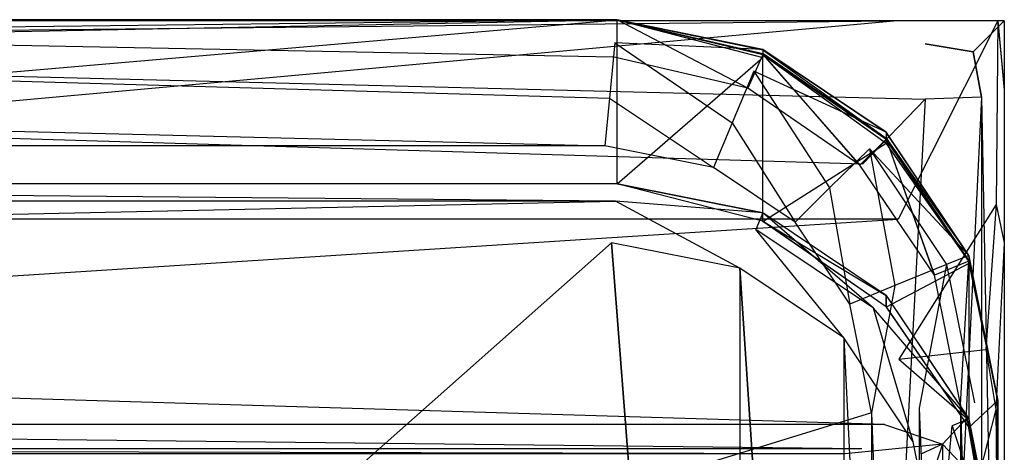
# Model space of a CAD drawing. Extents: x 0 to 0.376, y -0.701 to 0.
# Tile 62 of 62: x 0.293 to 0.373, y -0.035 to 0. Entities that reach past the tile are written whole.
import ezdxf

# ---------------------------------------------------------------- set-up
doc = ezdxf.new("R2010")
doc.units = 0
doc.layers.add('L0_WC_N_567710__1___REPLACEMTFO', color=7, linetype='CONTINUOUS')
doc.layers.add('L5_SP_LKASTEN_N_567710__0___REP', color=7, linetype='CONTINUOUS')

msp = doc.modelspace()

# ---------------------------------------------------------------- linework, layer by layer
at = {"layer": 'L0_WC_N_567710__1___REPLACEMTFO', "color": 8}
for points, invisible_edges in [([(0.18806, -0.000098, 0.390135), (0.364341, -0.000098, 0.352336), (0.18806, -0.000098, 0.351718), (0.18806, -0.000098, 0.390135)], 13), ([(0.364341, -0.000098, 0.352336), (0.18806, -0.000098, 0.390135), (0.366666, -0.000098, 0.390259), (0.364341, -0.000098, 0.352336)], 14), ([(0.364376, -0.000098, 0.349247), (0.18806, -0.016096, 0.346308), (0.18806, -0.000098, 0.348567), (0.364376, -0.000098, 0.349247)], 14), ([(0.364421, -0.016096, 0.346308), (0.18806, -0.016096, 0.346308), (0.364376, -0.000098, 0.349247), (0.364421, -0.016096, 0.346308)], 14), ([(0.18806, -0.000098, 0.351718), (0.364376, -0.000098, 0.349247), (0.18806, -0.000098, 0.348567), (0.18806, -0.000098, 0.351718)], 13), ([(0.364376, -0.000098, 0.349247), (0.18806, -0.000098, 0.351718), (0.364341, -0.000098, 0.352336), (0.364376, -0.000098, 0.349247)], 14), ([(0.18806, -0.000098, 0.39449), (0.366666, -0.000098, 0.390259), (0.18806, -0.000098, 0.390135), (0.18806, -0.000098, 0.39449)], 13), ([(0.366666, -0.000098, 0.390259), (0.18806, -0.000098, 0.39449), (0.366596, -0.000098, 0.39449), (0.366666, -0.000098, 0.390259)], 14), ([(0.18806, -0.001949, 0.398947), (0.366596, -0.000098, 0.39449), (0.18806, -0.000098, 0.39449), (0.18806, -0.001949, 0.398947)], 13), ([(0.366596, -0.000098, 0.39449), (0.18806, -0.001949, 0.398947), (0.366596, -0.001949, 0.398949), (0.366596, -0.000098, 0.39449)], 14), ([(0.366666, -0.000098, 0.390259), (0.372467, -0.000098, 0.352357), (0.364341, -0.000098, 0.352336), (0.366666, -0.000098, 0.390259)], 13), ([(0.364341, -0.000098, 0.352336), (0.372467, -0.000098, 0.34927), (0.364376, -0.000098, 0.349247), (0.364341, -0.000098, 0.352336)], 13), ([(0.372467, -0.000098, 0.34927), (0.364341, -0.000098, 0.352336), (0.372467, -0.000098, 0.352357), (0.372467, -0.000098, 0.34927)], 14), ([(0.372467, -0.000098, 0.34927), (0.364421, -0.016096, 0.346308), (0.364376, -0.000098, 0.349247), (0.372467, -0.000098, 0.34927)], 14), ([(0.372467, -0.000098, 0.34927), (0.37233, -0.014928, 0.34606), (0.364421, -0.016096, 0.346308), (0.372467, -0.000098, 0.34927)], 14), ([(0.370495, -0.002605, 0.398947), (0.373, -0.000098, 0.39449), (0.366596, -0.000098, 0.39449), (0.370495, -0.002605, 0.398947)], 14), ([(0.366596, -0.001949, 0.398949), (0.370495, -0.002605, 0.398947), (0.366596, -0.000098, 0.39449), (0.366596, -0.001949, 0.398949)], 14), ([(0.366596, -0.000098, 0.39449), (0.372988, -0.000098, 0.390263), (0.366666, -0.000098, 0.390259), (0.366596, -0.000098, 0.39449)], 13), ([(0.372988, -0.000098, 0.390263), (0.366596, -0.000098, 0.39449), (0.373, -0.000098, 0.39449), (0.372988, -0.000098, 0.390263)], 14), ([(0.372467, -0.000098, 0.352357), (0.366666, -0.000098, 0.390259), (0.372988, -0.000098, 0.390263), (0.372467, -0.000098, 0.352357)], 14), ([(0.373, -0.000098, 0.39449), (0.370495, -0.002605, 0.398947), (0.372999, -0.006237, 0.394477), (0.373, -0.000098, 0.39449)], 14), ([(0.372467, -0.000098, 0.34927), (0.372988, -0.005622, 0.352803), (0.37233, -0.014928, 0.34606), (0.372467, -0.000098, 0.34927)], 14), ([(0.372988, -0.000098, 0.390263), (0.372988, -0.005678, 0.355492), (0.372467, -0.000098, 0.352357), (0.372988, -0.000098, 0.390263)], 14), ([(0.372988, -0.005622, 0.352803), (0.372467, -0.000098, 0.352357), (0.372988, -0.005678, 0.355492), (0.372988, -0.005622, 0.352803)], 13), ([(0.372467, -0.000098, 0.352357), (0.372988, -0.005622, 0.352803), (0.372467, -0.000098, 0.34927), (0.372467, -0.000098, 0.352357)], 14), ([(0.372988, -0.000098, 0.390263), (0.372988, -0.006125, 0.390235), (0.372988, -0.005678, 0.355492), (0.372988, -0.000098, 0.390263)], 14), ([(0.372988, -0.006125, 0.390235), (0.373, -0.000098, 0.39449), (0.372999, -0.006237, 0.394477), (0.372988, -0.006125, 0.390235)], 13), ([(0.373, -0.000098, 0.39449), (0.372988, -0.006125, 0.390235), (0.372988, -0.000098, 0.390263), (0.373, -0.000098, 0.39449)], 14), ([(0.366596, -0.006419, 0.400031), (0.18806, -0.001949, 0.398947), (0.18806, -0.006419, 0.400031), (0.366596, -0.006419, 0.400031)], 13), ([(0.18806, -0.001949, 0.398947), (0.366596, -0.006419, 0.400031), (0.366596, -0.001949, 0.398949), (0.18806, -0.001949, 0.398947)], 14), ([(0.370495, -0.002605, 0.398947), (0.366596, -0.001949, 0.398949), (0.366596, -0.006419, 0.400031), (0.370495, -0.002605, 0.398947)], 14), ([(0.371149, -0.006246, 0.39894), (0.370495, -0.002605, 0.398947), (0.366596, -0.006419, 0.400031), (0.371149, -0.006246, 0.39894)], 14), ([(0.370495, -0.002605, 0.398947), (0.371149, -0.006246, 0.39894), (0.372999, -0.006237, 0.394477), (0.370495, -0.002605, 0.398947)], 14), ([(0.371149, -0.006246, 0.39894), (0.366596, -0.006419, 0.400031), (0.366663, -0.099438, 0.400031), (0.371149, -0.006246, 0.39894)], 14), ([(0.371149, -0.006246, 0.39894), (0.366663, -0.099438, 0.400031), (0.371138, -0.099419, 0.398817), (0.371149, -0.006246, 0.39894)], 14), ([(0.372988, -0.09941, 0.394354), (0.371149, -0.006246, 0.39894), (0.371138, -0.099419, 0.398817), (0.372988, -0.09941, 0.394354)], 13), ([(0.371149, -0.006246, 0.39894), (0.372988, -0.09941, 0.394354), (0.372999, -0.006237, 0.394477), (0.371149, -0.006246, 0.39894)], 14), ([(0.372988, -0.005622, 0.352803), (0.372988, -0.018012, 0.350519), (0.37233, -0.014928, 0.34606), (0.372988, -0.005622, 0.352803)], 14), ([(0.372988, -0.005678, 0.355492), (0.372988, -0.099366, 0.361514), (0.372988, -0.005622, 0.352803), (0.372988, -0.005678, 0.355492)], 14), ([(0.372988, -0.099355, 0.356548), (0.372988, -0.005622, 0.352803), (0.372988, -0.099366, 0.361514), (0.372988, -0.099355, 0.356548)], 13), ([(0.372988, -0.005622, 0.352803), (0.372988, -0.099355, 0.356548), (0.372988, -0.018012, 0.350519), (0.372988, -0.005622, 0.352803)], 14), ([(0.372988, -0.005678, 0.355492), (0.372988, -0.006125, 0.390235), (0.372988, -0.099402, 0.389944), (0.372988, -0.005678, 0.355492)], 14), ([(0.372988, -0.099366, 0.361514), (0.372988, -0.005678, 0.355492), (0.372988, -0.099402, 0.389944), (0.372988, -0.099366, 0.361514)], 13), ([(0.372999, -0.006237, 0.394477), (0.372988, -0.099402, 0.389944), (0.372988, -0.006125, 0.390235), (0.372999, -0.006237, 0.394477)], 14), ([(0.372988, -0.099402, 0.389944), (0.372999, -0.006237, 0.394477), (0.372988, -0.09941, 0.394354), (0.372988, -0.099402, 0.389944)], 13), ([(0.361576, -0.011627, 0.400031), (0.18806, -0.006419, 0.400031), (0.18806, -0.011476, 0.400031), (0.361576, -0.011627, 0.400031)], 13), ([(0.18806, -0.006419, 0.400031), (0.361576, -0.011627, 0.400031), (0.366596, -0.006419, 0.400031), (0.18806, -0.006419, 0.400031)], 14), ([(0.36161, -0.099906, 0.400031), (0.366596, -0.006419, 0.400031), (0.361576, -0.011627, 0.400031), (0.36161, -0.099906, 0.400031)], 13), ([(0.366596, -0.006419, 0.400031), (0.36161, -0.099906, 0.400031), (0.366663, -0.099438, 0.400031), (0.366596, -0.006419, 0.400031)], 14), ([(0.36161, -0.099906, 0.400031), (0.18806, -0.011476, 0.400031), (0.18806, -0.099906, 0.400031), (0.36161, -0.099906, 0.400031)], 13), ([(0.18806, -0.011476, 0.400031), (0.36161, -0.099906, 0.400031), (0.361576, -0.011627, 0.400031), (0.18806, -0.011476, 0.400031)], 14), ([(0.37233, -0.014928, 0.34606), (0.364472, -0.027422, 0.342354), (0.364421, -0.016096, 0.346308), (0.37233, -0.014928, 0.34606)], 14), ([(0.37233, -0.014928, 0.34606), (0.371506, -0.026628, 0.342231), (0.364472, -0.027422, 0.342354), (0.37233, -0.014928, 0.34606)], 14), ([(0.37233, -0.014928, 0.34606), (0.372988, -0.018012, 0.350519), (0.371506, -0.026628, 0.342231), (0.37233, -0.014928, 0.34606)], 14), ([(0.364421, -0.016096, 0.346308), (0.18806, -0.027422, 0.342354), (0.18806, -0.016096, 0.346308), (0.364421, -0.016096, 0.346308)], 13), ([(0.18806, -0.027422, 0.342354), (0.364421, -0.016096, 0.346308), (0.364472, -0.027422, 0.342354), (0.18806, -0.027422, 0.342354)], 14), ([(0.372988, -0.018012, 0.350519), (0.372316, -0.031475, 0.346355), (0.371506, -0.026628, 0.342231), (0.372988, -0.018012, 0.350519)], 14), ([(0.372988, -0.018012, 0.350519), (0.37294, -0.093723, 0.349764), (0.372316, -0.031475, 0.346355), (0.372988, -0.018012, 0.350519)], 14), ([(0.372988, -0.018012, 0.350519), (0.372988, -0.099355, 0.356548), (0.37294, -0.093723, 0.349764), (0.372988, -0.018012, 0.350519)], 14), ([(0.364472, -0.027422, 0.342354), (0.371506, -0.026628, 0.342231), (0.369974, -0.03217, 0.33603), (0.364472, -0.027422, 0.342354)], 14), ([(0.371506, -0.026628, 0.342231), (0.372316, -0.031475, 0.346355), (0.369974, -0.03217, 0.33603), (0.371506, -0.026628, 0.342231)], 14), ([(0.18806, -0.027422, 0.342354), (0.363319, -0.032691, 0.335983), (0.18806, -0.032691, 0.335983), (0.18806, -0.027422, 0.342354)], 13), ([(0.363319, -0.032691, 0.335983), (0.18806, -0.027422, 0.342354), (0.364472, -0.027422, 0.342354), (0.363319, -0.032691, 0.335983)], 14), ([(0.364472, -0.027422, 0.342354), (0.369974, -0.03217, 0.33603), (0.363319, -0.032691, 0.335983), (0.364472, -0.027422, 0.342354)], 14), ([(0.372316, -0.031475, 0.346355), (0.370826, -0.037241, 0.339947), (0.369974, -0.03217, 0.33603), (0.372316, -0.031475, 0.346355)], 14), ([(0.372316, -0.031475, 0.346355), (0.37294, -0.093723, 0.349764), (0.370826, -0.037241, 0.339947), (0.372316, -0.031475, 0.346355)], 14), ([(0.369974, -0.03217, 0.33603), (0.368013, -0.034268, 0.328619), (0.363319, -0.032691, 0.335983), (0.369974, -0.03217, 0.33603)], 14), ([(0.369974, -0.03217, 0.33603), (0.370826, -0.037241, 0.339947), (0.368013, -0.034268, 0.328619), (0.369974, -0.03217, 0.33603)], 14), ([(0.18806, -0.032691, 0.335983), (0.361498, -0.03466, 0.328431), (0.18806, -0.03466, 0.328431), (0.18806, -0.032691, 0.335983)], 13), ([(0.361498, -0.03466, 0.328431), (0.18806, -0.032691, 0.335983), (0.363319, -0.032691, 0.335983), (0.361498, -0.03466, 0.328431)], 14), ([(0.363319, -0.032691, 0.335983), (0.368013, -0.034268, 0.328619), (0.361498, -0.03466, 0.328431), (0.363319, -0.032691, 0.335983)], 14), ([(0.18806, -0.03466, 0.328431), (0.360152, -0.03506, 0.321638), (0.18806, -0.03506, 0.321638), (0.18806, -0.03466, 0.328431)], 13), ([(0.360152, -0.03506, 0.321638), (0.18806, -0.03466, 0.328431), (0.361498, -0.03466, 0.328431), (0.360152, -0.03506, 0.321638)], 14), ([(0.368013, -0.034268, 0.328619), (0.366306, -0.03506, 0.32163), (0.360152, -0.03506, 0.321638), (0.368013, -0.034268, 0.328619)], 14), ([(0.368013, -0.034268, 0.328619), (0.360152, -0.03506, 0.321638), (0.361498, -0.03466, 0.328431), (0.368013, -0.034268, 0.328619)], 14), ([(0.368013, -0.034268, 0.328619), (0.367969, -0.040235, 0.328474), (0.366049, -0.040104, 0.320409), (0.368013, -0.034268, 0.328619)], 14), ([(0.368013, -0.034268, 0.328619), (0.366049, -0.040104, 0.320409), (0.366306, -0.03506, 0.32163), (0.368013, -0.034268, 0.328619)], 14), ([(0.368013, -0.034268, 0.328619), (0.370826, -0.037241, 0.339947), (0.367969, -0.040235, 0.328474), (0.368013, -0.034268, 0.328619)], 14)]:
    msp.add_3dface(points, dxfattribs=dict(at, invisible_edges=invisible_edges))
at = {"layer": 'L5_SP_LKASTEN_N_567710__0___REP', "color": 8}
for points, invisible_edges in [([(0.341732, 0, 0.747271), (0.18806, -0.003017, 0.744899), (0.18806, 0, 0.747271), (0.341732, 0, 0.747271)], 13), ([(0.18806, -0.003017, 0.744899), (0.341732, 0, 0.747271), (0.341384, -0.002997, 0.744905), (0.18806, -0.003017, 0.744899)], 14), ([(0.341384, -0.002997, 0.744905), (0.18806, 0, 0.742526), (0.18806, -0.003017, 0.744899), (0.341384, -0.002997, 0.744905)], 13), ([(0.18806, 0, 0.742526), (0.341384, -0.002997, 0.744905), (0.341732, 0, 0.742526), (0.18806, 0, 0.742526)], 14), ([(0.18806, 0, 0.742526), (0.341732, 0, 0.740154), (0.18806, 0, 0.740154), (0.18806, 0, 0.742526)], 13), ([(0.341732, 0, 0.740154), (0.18806, 0, 0.742526), (0.341732, 0, 0.742526), (0.341732, 0, 0.740154)], 14), ([(0.18806, 0, 0.791356), (0.341732, 0, 0.749643), (0.18806, 0, 0.749643), (0.18806, 0, 0.791356)], 13), ([(0.341732, 0, 0.749643), (0.18806, 0, 0.791356), (0.341732, 0, 0.791356), (0.341732, 0, 0.749643)], 14), ([(0.18806, -0.00186, 0.798297), (0.341732, 0, 0.793811), (0.18806, 0, 0.793811), (0.18806, -0.00186, 0.798297)], 13), ([(0.341732, 0, 0.793811), (0.18806, -0.00186, 0.798297), (0.341548, -0.001872, 0.798297), (0.341732, 0, 0.793811)], 14), ([(0.18806, 0, 0.749643), (0.341732, 0, 0.747271), (0.18806, 0, 0.747271), (0.18806, 0, 0.749643)], 13), ([(0.341732, 0, 0.747271), (0.18806, 0, 0.749643), (0.341732, 0, 0.749643), (0.341732, 0, 0.747271)], 14), ([(0.18806, 0, 0.740154), (0.341732, 0, 0.720613), (0.18806, 0, 0.720613), (0.18806, 0, 0.740154)], 13), ([(0.341732, 0, 0.720613), (0.18806, 0, 0.740154), (0.341732, 0, 0.740154), (0.341732, 0, 0.720613)], 14), ([(0.341732, 0, 0.720613), (0.18806, -0.013243, 0.70766), (0.18806, 0, 0.720613), (0.341732, 0, 0.720613)], 13), ([(0.18806, -0.013243, 0.70766), (0.341732, 0, 0.720613), (0.341732, -0.013243, 0.70766), (0.18806, -0.013243, 0.70766)], 14), ([(0.18806, 0, 0.793811), (0.341732, 0, 0.791356), (0.18806, 0, 0.791356), (0.18806, 0, 0.793811)], 13), ([(0.341732, 0, 0.791356), (0.18806, 0, 0.793811), (0.341732, 0, 0.793811), (0.341732, 0, 0.791356)], 14), ([(0.341732, 0, 0.747271), (0.352274, -0.005535, 0.744921), (0.341384, -0.002997, 0.744905), (0.341732, 0, 0.747271)], 13), ([(0.352274, -0.005535, 0.744921), (0.341732, 0, 0.742526), (0.341384, -0.002997, 0.744905), (0.352274, -0.005535, 0.744921)], 14), ([(0.341548, -0.001872, 0.798297), (0.353493, -0.002398, 0.793811), (0.341732, 0, 0.793811), (0.341548, -0.001872, 0.798297)], 13), ([(0.352274, -0.005535, 0.744921), (0.341732, 0, 0.747271), (0.353493, -0.002755, 0.747273), (0.352274, -0.005535, 0.744921)], 14), ([(0.353493, -0.002798, 0.742528), (0.341732, 0, 0.742526), (0.352274, -0.005535, 0.744921), (0.353493, -0.002798, 0.742528)], 14), ([(0.341732, 0, 0.742526), (0.353493, -0.002819, 0.740156), (0.341732, 0, 0.740154), (0.341732, 0, 0.742526)], 14), ([(0.353493, -0.002798, 0.742528), (0.353493, -0.002819, 0.740156), (0.341732, 0, 0.742526), (0.353493, -0.002798, 0.742528)], 14), ([(0.341732, 0, 0.791356), (0.353493, -0.002733, 0.749645), (0.341732, 0, 0.749643), (0.341732, 0, 0.791356)], 14), ([(0.353493, -0.002421, 0.791356), (0.353493, -0.002733, 0.749645), (0.341732, 0, 0.791356), (0.353493, -0.002421, 0.791356)], 14), ([(0.341732, 0, 0.749643), (0.353493, -0.002755, 0.747273), (0.341732, 0, 0.747271), (0.341732, 0, 0.749643)], 14), ([(0.353493, -0.002733, 0.749645), (0.353493, -0.002755, 0.747273), (0.341732, 0, 0.749643), (0.353493, -0.002733, 0.749645)], 14), ([(0.341732, 0, 0.740154), (0.353493, -0.003049, 0.721894), (0.341732, 0, 0.720613), (0.341732, 0, 0.740154)], 14), ([(0.353493, -0.002819, 0.740156), (0.353493, -0.003049, 0.721894), (0.341732, 0, 0.740154), (0.353493, -0.002819, 0.740156)], 14), ([(0.353493, -0.003049, 0.721894), (0.341732, -0.013243, 0.70766), (0.341732, 0, 0.720613), (0.353493, -0.003049, 0.721894)], 13), ([(0.341732, 0, 0.793811), (0.353493, -0.002421, 0.791356), (0.341732, 0, 0.791356), (0.341732, 0, 0.793811)], 14), ([(0.353493, -0.002398, 0.793811), (0.353493, -0.002421, 0.791356), (0.341732, 0, 0.793811), (0.353493, -0.002398, 0.793811)], 14), ([(0.341107, -0.006349, 0.800156), (0.18806, -0.00186, 0.798297), (0.18806, -0.006349, 0.800156), (0.341107, -0.006349, 0.800156)], 13), ([(0.18806, -0.00186, 0.798297), (0.341107, -0.006349, 0.800156), (0.341548, -0.001872, 0.798297), (0.18806, -0.00186, 0.798297)], 14), ([(0.351018, -0.008322, 0.800156), (0.341548, -0.001872, 0.798297), (0.341107, -0.006349, 0.800156), (0.351018, -0.008322, 0.800156)], 13), ([(0.353493, -0.002398, 0.793811), (0.341548, -0.001872, 0.798297), (0.352753, -0.004159, 0.798297), (0.353493, -0.002398, 0.793811)], 14), ([(0.341548, -0.001872, 0.798297), (0.351018, -0.008322, 0.800156), (0.352753, -0.004159, 0.798297), (0.341548, -0.001872, 0.798297)], 14), ([(0.341732, -0.013243, 0.70766), (0.353493, -0.003049, 0.721894), (0.353493, -0.016293, 0.708942), (0.341732, -0.013243, 0.70766)], 14), ([(0.353493, -0.002755, 0.747273), (0.361326, -0.011745, 0.744926), (0.352274, -0.005535, 0.744921), (0.353493, -0.002755, 0.747273)], 13), ([(0.361326, -0.011745, 0.744926), (0.353493, -0.002798, 0.742528), (0.352274, -0.005535, 0.744921), (0.361326, -0.011745, 0.744926)], 13), ([(0.352753, -0.004159, 0.798297), (0.363464, -0.009088, 0.793811), (0.353493, -0.002398, 0.793811), (0.352753, -0.004159, 0.798297)], 13), ([(0.353493, -0.002398, 0.793811), (0.363464, -0.009119, 0.791356), (0.353493, -0.002421, 0.791356), (0.353493, -0.002398, 0.793811)], 13), ([(0.363464, -0.009119, 0.791356), (0.353493, -0.002398, 0.793811), (0.363464, -0.009088, 0.793811), (0.363464, -0.009119, 0.791356)], 14), ([(0.353493, -0.002421, 0.791356), (0.363464, -0.009558, 0.749646), (0.353493, -0.002733, 0.749645), (0.353493, -0.002421, 0.791356)], 14), ([(0.363464, -0.009119, 0.791356), (0.363464, -0.009558, 0.749646), (0.353493, -0.002421, 0.791356), (0.363464, -0.009119, 0.791356)], 14), ([(0.353493, -0.002733, 0.749645), (0.363464, -0.009588, 0.747274), (0.353493, -0.002755, 0.747273), (0.353493, -0.002733, 0.749645)], 13), ([(0.363464, -0.009588, 0.747274), (0.353493, -0.002733, 0.749645), (0.363464, -0.009558, 0.749646), (0.363464, -0.009588, 0.747274)], 14), ([(0.361326, -0.011745, 0.744926), (0.353493, -0.002755, 0.747273), (0.363464, -0.009588, 0.747274), (0.361326, -0.011745, 0.744926)], 14), ([(0.353493, -0.002798, 0.742528), (0.361326, -0.011745, 0.744926), (0.363464, -0.009648, 0.74253), (0.353493, -0.002798, 0.742528)], 14), ([(0.353493, -0.002798, 0.742528), (0.363464, -0.009679, 0.740158), (0.353493, -0.002819, 0.740156), (0.353493, -0.002798, 0.742528)], 13), ([(0.363464, -0.009679, 0.740158), (0.353493, -0.002798, 0.742528), (0.363464, -0.009648, 0.74253), (0.363464, -0.009679, 0.740158)], 14), ([(0.353493, -0.002819, 0.740156), (0.363464, -0.009965, 0.724801), (0.353493, -0.003049, 0.721894), (0.353493, -0.002819, 0.740156)], 14), ([(0.363464, -0.009679, 0.740158), (0.363464, -0.009965, 0.724801), (0.353493, -0.002819, 0.740156), (0.363464, -0.009679, 0.740158)], 14), ([(0.363464, -0.009965, 0.724801), (0.353493, -0.016293, 0.708942), (0.353493, -0.003049, 0.721894), (0.363464, -0.009965, 0.724801)], 13), ([(0.358889, -0.013585, 0.800156), (0.352753, -0.004159, 0.798297), (0.351018, -0.008322, 0.800156), (0.358889, -0.013585, 0.800156)], 13), ([(0.363464, -0.009088, 0.793811), (0.352753, -0.004159, 0.798297), (0.362096, -0.010416, 0.798297), (0.363464, -0.009088, 0.793811)], 14), ([(0.352753, -0.004159, 0.798297), (0.358889, -0.013585, 0.800156), (0.362096, -0.010416, 0.798297), (0.352753, -0.004159, 0.798297)], 14), ([(0.340728, -0.010198, 0.800156), (0.18806, -0.006349, 0.800156), (0.18806, -0.010198, 0.800156), (0.340728, -0.010198, 0.800156)], 13), ([(0.18806, -0.006349, 0.800156), (0.340728, -0.010198, 0.800156), (0.341107, -0.006349, 0.800156), (0.18806, -0.006349, 0.800156)], 14), ([(0.349517, -0.011948, 0.800156), (0.341107, -0.006349, 0.800156), (0.340728, -0.010198, 0.800156), (0.349517, -0.011948, 0.800156)], 13), ([(0.341107, -0.006349, 0.800156), (0.349517, -0.011948, 0.800156), (0.351018, -0.008322, 0.800156), (0.341107, -0.006349, 0.800156)], 14), ([(0.356116, -0.01636, 0.800156), (0.351018, -0.008322, 0.800156), (0.349517, -0.011948, 0.800156), (0.356116, -0.01636, 0.800156)], 13), ([(0.351018, -0.008322, 0.800156), (0.356116, -0.01636, 0.800156), (0.358889, -0.013585, 0.800156), (0.351018, -0.008322, 0.800156)], 14), ([(0.362096, -0.010416, 0.798297), (0.370126, -0.019048, 0.793811), (0.363464, -0.009088, 0.793811), (0.362096, -0.010416, 0.798297)], 14), ([(0.370126, -0.019048, 0.793811), (0.363464, -0.009119, 0.791356), (0.363464, -0.009088, 0.793811), (0.370126, -0.019048, 0.793811)], 14), ([(0.363464, -0.009119, 0.791356), (0.370126, -0.019072, 0.791356), (0.363464, -0.009558, 0.749646), (0.363464, -0.009119, 0.791356)], 14), ([(0.363464, -0.009119, 0.791356), (0.370126, -0.019048, 0.793811), (0.370126, -0.019072, 0.791356), (0.363464, -0.009119, 0.791356)], 13), ([(0.340728, -0.010198, 0.800156), (0.18806, -0.010198, 0.800156), (0.18806, -0.085094, 0.800156), (0.340728, -0.010198, 0.800156)], 14), ([(0.349517, -0.011948, 0.800156), (0.340728, -0.010198, 0.800156), (0.18806, -0.085094, 0.800156), (0.349517, -0.011948, 0.800156)], 14), ([(0.353493, -0.016293, 0.708942), (0.363464, -0.009965, 0.724801), (0.363464, -0.023208, 0.711848), (0.353493, -0.016293, 0.708942)], 14), ([(0.363464, -0.009588, 0.747274), (0.367349, -0.020637, 0.744912), (0.361326, -0.011745, 0.744926), (0.363464, -0.009588, 0.747274)], 13), ([(0.367349, -0.020637, 0.744912), (0.363464, -0.009648, 0.74253), (0.361326, -0.011745, 0.744926), (0.367349, -0.020637, 0.744912)], 13), ([(0.363464, -0.009558, 0.749646), (0.370126, -0.019072, 0.791356), (0.370126, -0.019416, 0.749645), (0.363464, -0.009558, 0.749646)], 14), ([(0.370126, -0.019416, 0.749645), (0.363464, -0.009588, 0.747274), (0.363464, -0.009558, 0.749646), (0.370126, -0.019416, 0.749645)], 14), ([(0.367349, -0.020637, 0.744912), (0.363464, -0.009588, 0.747274), (0.370126, -0.019439, 0.747273), (0.367349, -0.020637, 0.744912)], 14), ([(0.363464, -0.009588, 0.747274), (0.370126, -0.019416, 0.749645), (0.370126, -0.019439, 0.747273), (0.363464, -0.009588, 0.747274)], 13), ([(0.363464, -0.009648, 0.74253), (0.367349, -0.020637, 0.744912), (0.370126, -0.019486, 0.742529), (0.363464, -0.009648, 0.74253)], 14), ([(0.370126, -0.019486, 0.742529), (0.363464, -0.009679, 0.740158), (0.363464, -0.009648, 0.74253), (0.370126, -0.019486, 0.742529)], 14), ([(0.363464, -0.009679, 0.740158), (0.370126, -0.019486, 0.742529), (0.370126, -0.01951, 0.740157), (0.363464, -0.009679, 0.740158)], 13), ([(0.370126, -0.01951, 0.740157), (0.363464, -0.009965, 0.724801), (0.363464, -0.009679, 0.740158), (0.370126, -0.01951, 0.740157)], 14), ([(0.363464, -0.009965, 0.724801), (0.370126, -0.01951, 0.740157), (0.370126, -0.019693, 0.728889), (0.363464, -0.009965, 0.724801)], 13), ([(0.370126, -0.019693, 0.728889), (0.363464, -0.023208, 0.711848), (0.363464, -0.009965, 0.724801), (0.370126, -0.019693, 0.728889)], 14), ([(0.364149, -0.021462, 0.800156), (0.362096, -0.010416, 0.798297), (0.358889, -0.013585, 0.800156), (0.364149, -0.021462, 0.800156)], 13), ([(0.370126, -0.019048, 0.793811), (0.362096, -0.010416, 0.798297), (0.368332, -0.019759, 0.798297), (0.370126, -0.019048, 0.793811)], 13), ([(0.362096, -0.010416, 0.798297), (0.364149, -0.021462, 0.800156), (0.368332, -0.019759, 0.798297), (0.362096, -0.010416, 0.798297)], 14), ([(0.356116, -0.01636, 0.800156), (0.349517, -0.011948, 0.800156), (0.18806, -0.085094, 0.800156), (0.356116, -0.01636, 0.800156)], 14), ([(0.18806, -0.013243, 0.700119), (0.341732, -0.013243, 0.407148), (0.18806, -0.013243, 0.407148), (0.18806, -0.013243, 0.700119)], 13), ([(0.341732, -0.013243, 0.407148), (0.18806, -0.013243, 0.700119), (0.341732, -0.013243, 0.700119), (0.341732, -0.013243, 0.407148)], 14), ([(0.18806, -0.013243, 0.407148), (0.341732, -0.013243, 0.404795), (0.18806, -0.013243, 0.404795), (0.18806, -0.013243, 0.407148)], 13), ([(0.341732, -0.013243, 0.404795), (0.18806, -0.013243, 0.407148), (0.341732, -0.013243, 0.407148), (0.341732, -0.013243, 0.404795)], 14), ([(0.18806, -0.013243, 0.70766), (0.341732, -0.013243, 0.700119), (0.18806, -0.013243, 0.700119), (0.18806, -0.013243, 0.70766)], 13), ([(0.341732, -0.013243, 0.700119), (0.18806, -0.013243, 0.70766), (0.341732, -0.013243, 0.70766), (0.341732, -0.013243, 0.700119)], 14), ([(0.18806, -0.013243, 0.404795), (0.341594, -0.014649, 0.401426), (0.18806, -0.014639, 0.401426), (0.18806, -0.013243, 0.404795)], 13), ([(0.341594, -0.014649, 0.401426), (0.18806, -0.013243, 0.404795), (0.341732, -0.013243, 0.404795), (0.341594, -0.014649, 0.401426)], 14), ([(0.353493, -0.015595, 0.404794), (0.341594, -0.014649, 0.401426), (0.341732, -0.013243, 0.404795), (0.353493, -0.015595, 0.404794)], 14), ([(0.341732, -0.013243, 0.70766), (0.353493, -0.016275, 0.701368), (0.341732, -0.013243, 0.700119), (0.341732, -0.013243, 0.70766)], 13), ([(0.353493, -0.016275, 0.701368), (0.341732, -0.013243, 0.70766), (0.353493, -0.016293, 0.708942), (0.353493, -0.016275, 0.701368)], 14), ([(0.341732, -0.013243, 0.700119), (0.353493, -0.015601, 0.407158), (0.341732, -0.013243, 0.407148), (0.341732, -0.013243, 0.700119)], 14), ([(0.353493, -0.016275, 0.701368), (0.353493, -0.015601, 0.407158), (0.341732, -0.013243, 0.700119), (0.353493, -0.016275, 0.701368)], 14), ([(0.341732, -0.013243, 0.404795), (0.353493, -0.015601, 0.407158), (0.353493, -0.015595, 0.404794), (0.341732, -0.013243, 0.404795)], 13), ([(0.353493, -0.015601, 0.407158), (0.341732, -0.013243, 0.404795), (0.341732, -0.013243, 0.407148), (0.353493, -0.015601, 0.407158)], 14), ([(0.360526, -0.022964, 0.800156), (0.358889, -0.013585, 0.800156), (0.356116, -0.01636, 0.800156), (0.360526, -0.022964, 0.800156)], 13), ([(0.358889, -0.013585, 0.800156), (0.360526, -0.022964, 0.800156), (0.364149, -0.021462, 0.800156), (0.358889, -0.013585, 0.800156)], 14), ([(0.341594, -0.014649, 0.401426), (0.18806, -0.01801, 0.400031), (0.18806, -0.014639, 0.401426), (0.341594, -0.014649, 0.401426)], 13), ([(0.18806, -0.01801, 0.400031), (0.341594, -0.014649, 0.401426), (0.341263, -0.01801, 0.400031), (0.18806, -0.01801, 0.400031)], 14), ([(0.341594, -0.014649, 0.401426), (0.351635, -0.020074, 0.400031), (0.341263, -0.01801, 0.400031), (0.341594, -0.014649, 0.401426)], 13), ([(0.341594, -0.014649, 0.401426), (0.353493, -0.015595, 0.404794), (0.352935, -0.016938, 0.401426), (0.341594, -0.014649, 0.401426)], 13), ([(0.351635, -0.020074, 0.400031), (0.341594, -0.014649, 0.401426), (0.352935, -0.016938, 0.401426), (0.351635, -0.020074, 0.400031)], 14), ([(0.353493, -0.015595, 0.404794), (0.362432, -0.02329, 0.401426), (0.352935, -0.016938, 0.401426), (0.353493, -0.015595, 0.404794)], 13), ([(0.362432, -0.02329, 0.401426), (0.353493, -0.015595, 0.404794), (0.363464, -0.022265, 0.404794), (0.362432, -0.02329, 0.401426)], 14), ([(0.353493, -0.015601, 0.407158), (0.363464, -0.022265, 0.404794), (0.353493, -0.015595, 0.404794), (0.353493, -0.015601, 0.407158)], 13), ([(0.353493, -0.016275, 0.701368), (0.363464, -0.022273, 0.40718), (0.353493, -0.015601, 0.407158), (0.353493, -0.016275, 0.701368)], 14), ([(0.363464, -0.022265, 0.404794), (0.353493, -0.015601, 0.407158), (0.363464, -0.022273, 0.40718), (0.363464, -0.022265, 0.404794)], 14), ([(0.360526, -0.022964, 0.800156), (0.356116, -0.01636, 0.800156), (0.18806, -0.085094, 0.800156), (0.360526, -0.022964, 0.800156)], 14), ([(0.353493, -0.016293, 0.708942), (0.363464, -0.023184, 0.704202), (0.353493, -0.016275, 0.701368), (0.353493, -0.016293, 0.708942)], 13), ([(0.363464, -0.023184, 0.704202), (0.363464, -0.022273, 0.40718), (0.353493, -0.016275, 0.701368), (0.363464, -0.023184, 0.704202)], 14), ([(0.363464, -0.023184, 0.704202), (0.353493, -0.016293, 0.708942), (0.363464, -0.023208, 0.711848), (0.363464, -0.023184, 0.704202)], 14), ([(0.352935, -0.016938, 0.401426), (0.36003, -0.025687, 0.400031), (0.351635, -0.020074, 0.400031), (0.352935, -0.016938, 0.401426)], 13), ([(0.36003, -0.025687, 0.400031), (0.352935, -0.016938, 0.401426), (0.362432, -0.02329, 0.401426), (0.36003, -0.025687, 0.400031)], 14), ([(0.341263, -0.01801, 0.400031), (0.18806, -0.153703, 0.400031), (0.18806, -0.01801, 0.400031), (0.341263, -0.01801, 0.400031)], 13), ([(0.18806, -0.153703, 0.400031), (0.341263, -0.01801, 0.400031), (0.341263, -0.153703, 0.400031), (0.18806, -0.153703, 0.400031)], 10), ([(0.341263, -0.153703, 0.400031), (0.341263, -0.01801, 0.400031), (0.351634, -0.151638, 0.400031), (0.341263, -0.153703, 0.400031)], 13), ([(0.351634, -0.151638, 0.400031), (0.341263, -0.01801, 0.400031), (0.351635, -0.020074, 0.400031), (0.351634, -0.151638, 0.400031)], 10), ([(0.370126, -0.019048, 0.793811), (0.368332, -0.019759, 0.798297), (0.372465, -0.030754, 0.793811), (0.370126, -0.019048, 0.793811)], 14), ([(0.372465, -0.030754, 0.793811), (0.370126, -0.019072, 0.791356), (0.370126, -0.019048, 0.793811), (0.372465, -0.030754, 0.793811)], 14), ([(0.370126, -0.019072, 0.791356), (0.372465, -0.030754, 0.791356), (0.370126, -0.019416, 0.749645), (0.370126, -0.019072, 0.791356)], 14), ([(0.370126, -0.019072, 0.791356), (0.372465, -0.030754, 0.793811), (0.372465, -0.030754, 0.791356), (0.370126, -0.019072, 0.791356)], 13), ([(0.363464, -0.023208, 0.711848), (0.370126, -0.019693, 0.728889), (0.370126, -0.032936, 0.715936), (0.363464, -0.023208, 0.711848)], 13), ([(0.36612, -0.031379, 0.800156), (0.368332, -0.019759, 0.798297), (0.364149, -0.021462, 0.800156), (0.36612, -0.031379, 0.800156)], 13), ([(0.368332, -0.019759, 0.798297), (0.36612, -0.031379, 0.800156), (0.370594, -0.030938, 0.798297), (0.368332, -0.019759, 0.798297)], 14), ([(0.370126, -0.019439, 0.747273), (0.369466, -0.031062, 0.7449), (0.367349, -0.020637, 0.744912), (0.370126, -0.019439, 0.747273)], 13), ([(0.370126, -0.019486, 0.742529), (0.367349, -0.020637, 0.744912), (0.369466, -0.031062, 0.7449), (0.370126, -0.019486, 0.742529)], 14), ([(0.368332, -0.019759, 0.798297), (0.370594, -0.030938, 0.798297), (0.372465, -0.030754, 0.793811), (0.368332, -0.019759, 0.798297)], 14), ([(0.369466, -0.031062, 0.7449), (0.370126, -0.019439, 0.747273), (0.372465, -0.030754, 0.747271), (0.369466, -0.031062, 0.7449)], 14), ([(0.372465, -0.030754, 0.742526), (0.370126, -0.019486, 0.742529), (0.369466, -0.031062, 0.7449), (0.372465, -0.030754, 0.742526)], 14), ([(0.370126, -0.019416, 0.749645), (0.372465, -0.030754, 0.791356), (0.372465, -0.030754, 0.749643), (0.370126, -0.019416, 0.749645)], 14), ([(0.372465, -0.030754, 0.749643), (0.370126, -0.019439, 0.747273), (0.370126, -0.019416, 0.749645), (0.372465, -0.030754, 0.749643)], 14), ([(0.370126, -0.019439, 0.747273), (0.372465, -0.030754, 0.749643), (0.372465, -0.030754, 0.747271), (0.370126, -0.019439, 0.747273)], 13), ([(0.372465, -0.030754, 0.742526), (0.370126, -0.01951, 0.740157), (0.370126, -0.019486, 0.742529), (0.372465, -0.030754, 0.742526)], 14), ([(0.370126, -0.01951, 0.740157), (0.372465, -0.030754, 0.742526), (0.372465, -0.030754, 0.740154), (0.370126, -0.01951, 0.740157)], 13), ([(0.370126, -0.01951, 0.740157), (0.372465, -0.030754, 0.740154), (0.370126, -0.019693, 0.728889), (0.370126, -0.01951, 0.740157)], 14), ([(0.370126, -0.019693, 0.728889), (0.372465, -0.030754, 0.740154), (0.372465, -0.030754, 0.733537), (0.370126, -0.019693, 0.728889)], 14), ([(0.372465, -0.030754, 0.733537), (0.370126, -0.032936, 0.715936), (0.370126, -0.019693, 0.728889), (0.372465, -0.030754, 0.733537)], 14), ([(0.351634, -0.151638, 0.400031), (0.351635, -0.020074, 0.400031), (0.360029, -0.146022, 0.400031), (0.351634, -0.151638, 0.400031)], 13), ([(0.360029, -0.146022, 0.400031), (0.351635, -0.020074, 0.400031), (0.36003, -0.025687, 0.400031), (0.360029, -0.146022, 0.400031)], 10), ([(0.362274, -0.031758, 0.800156), (0.364149, -0.021462, 0.800156), (0.360526, -0.022964, 0.800156), (0.362274, -0.031758, 0.800156)], 13), ([(0.364149, -0.021462, 0.800156), (0.362274, -0.031758, 0.800156), (0.36612, -0.031379, 0.800156), (0.364149, -0.021462, 0.800156)], 14), ([(0.370126, -0.032239, 0.404795), (0.362432, -0.02329, 0.401426), (0.363464, -0.022265, 0.404794), (0.370126, -0.032239, 0.404795)], 14), ([(0.363464, -0.022273, 0.40718), (0.370126, -0.032239, 0.404795), (0.363464, -0.022265, 0.404794), (0.363464, -0.022273, 0.40718)], 14), ([(0.362274, -0.031758, 0.800156), (0.360526, -0.022964, 0.800156), (0.18806, -0.085094, 0.800156), (0.362274, -0.031758, 0.800156)], 14), ([(0.363464, -0.022273, 0.40718), (0.363464, -0.023184, 0.704202), (0.370126, -0.032244, 0.407212), (0.363464, -0.022273, 0.40718)], 14), ([(0.370126, -0.032239, 0.404795), (0.363464, -0.022273, 0.40718), (0.370126, -0.032244, 0.407212), (0.370126, -0.032239, 0.404795)], 13), ([(0.362432, -0.02329, 0.401426), (0.365639, -0.034088, 0.400031), (0.36003, -0.025687, 0.400031), (0.362432, -0.02329, 0.401426)], 13), ([(0.362432, -0.02329, 0.401426), (0.370126, -0.032239, 0.404795), (0.368777, -0.032792, 0.401426), (0.362432, -0.02329, 0.401426)], 13), ([(0.365639, -0.034088, 0.400031), (0.362432, -0.02329, 0.401426), (0.368777, -0.032792, 0.401426), (0.365639, -0.034088, 0.400031)], 14), ([(0.363464, -0.023208, 0.711848), (0.370126, -0.032919, 0.708189), (0.363464, -0.023184, 0.704202), (0.363464, -0.023208, 0.711848)], 14), ([(0.363464, -0.023184, 0.704202), (0.370126, -0.032919, 0.708189), (0.370126, -0.032244, 0.407212), (0.363464, -0.023184, 0.704202)], 14), ([(0.370126, -0.032919, 0.708189), (0.363464, -0.023208, 0.711848), (0.370126, -0.032936, 0.715936), (0.370126, -0.032919, 0.708189)], 13), ([(0.360029, -0.146022, 0.400031), (0.36003, -0.025687, 0.400031), (0.365639, -0.137617, 0.400031), (0.360029, -0.146022, 0.400031)], 13), ([(0.365639, -0.137617, 0.400031), (0.36003, -0.025687, 0.400031), (0.365639, -0.034088, 0.400031), (0.365639, -0.137617, 0.400031)], 15), ([(0.36612, -0.031379, 0.800156), (0.370598, -0.139145, 0.798298), (0.370594, -0.030938, 0.798297), (0.36612, -0.031379, 0.800156)], 14), ([(0.372465, -0.138084, 0.74729), (0.369466, -0.031062, 0.7449), (0.372465, -0.030754, 0.747271), (0.372465, -0.138084, 0.74729)], 14), ([(0.369466, -0.031062, 0.7449), (0.372465, -0.137945, 0.742548), (0.372465, -0.030754, 0.742526), (0.369466, -0.031062, 0.7449)], 14), ([(0.370126, -0.032936, 0.715936), (0.372465, -0.030754, 0.733537), (0.372465, -0.043997, 0.720584), (0.370126, -0.032936, 0.715936)], 13), ([(0.370598, -0.139145, 0.798298), (0.372465, -0.030754, 0.793811), (0.370594, -0.030938, 0.798297), (0.370598, -0.139145, 0.798298)], 14), ([(0.372465, -0.030754, 0.793811), (0.370598, -0.139145, 0.798298), (0.372465, -0.139236, 0.793811), (0.372465, -0.030754, 0.793811)], 13), ([(0.372465, -0.137875, 0.740177), (0.372465, -0.030754, 0.742526), (0.372465, -0.137945, 0.742548), (0.372465, -0.137875, 0.740177)], 13), ([(0.372465, -0.030754, 0.742526), (0.372465, -0.137875, 0.740177), (0.372465, -0.030754, 0.740154), (0.372465, -0.030754, 0.742526)], 14), ([(0.372465, -0.138153, 0.749662), (0.372465, -0.030754, 0.791356), (0.372465, -0.139164, 0.791357), (0.372465, -0.138153, 0.749662)], 13), ([(0.372465, -0.030754, 0.791356), (0.372465, -0.138153, 0.749662), (0.372465, -0.030754, 0.749643), (0.372465, -0.030754, 0.791356)], 14), ([(0.372465, -0.138084, 0.74729), (0.372465, -0.030754, 0.749643), (0.372465, -0.138153, 0.749662), (0.372465, -0.138084, 0.74729)], 13), ([(0.372465, -0.030754, 0.749643), (0.372465, -0.138084, 0.74729), (0.372465, -0.030754, 0.747271), (0.372465, -0.030754, 0.749643)], 14), ([(0.372465, -0.137119, 0.721512), (0.372465, -0.030754, 0.740154), (0.372465, -0.137875, 0.740177), (0.372465, -0.137119, 0.721512)], 13), ([(0.372465, -0.030754, 0.740154), (0.372465, -0.137119, 0.721512), (0.372465, -0.030754, 0.733537), (0.372465, -0.030754, 0.740154)], 14), ([(0.372465, -0.139164, 0.791357), (0.372465, -0.030754, 0.793811), (0.372465, -0.139236, 0.793811), (0.372465, -0.139164, 0.791357)], 13), ([(0.372465, -0.030754, 0.793811), (0.372465, -0.139164, 0.791357), (0.372465, -0.030754, 0.791356), (0.372465, -0.030754, 0.793811)], 14), ([(0.372465, -0.136739, 0.708559), (0.372465, -0.030754, 0.733537), (0.372465, -0.137119, 0.721512), (0.372465, -0.136739, 0.708559)], 13), ([(0.372465, -0.030754, 0.733537), (0.372465, -0.136739, 0.708559), (0.372465, -0.043997, 0.720584), (0.372465, -0.030754, 0.733537)], 14), ([(0.362274, -0.031758, 0.800156), (0.18806, -0.085094, 0.800156), (0.362274, -0.138418, 0.800156), (0.362274, -0.031758, 0.800156)], 14), ([(0.362274, -0.031758, 0.800156), (0.36612, -0.138797, 0.800156), (0.36612, -0.031379, 0.800156), (0.362274, -0.031758, 0.800156)], 14), ([(0.36612, -0.138797, 0.800156), (0.362274, -0.031758, 0.800156), (0.362274, -0.138418, 0.800156), (0.36612, -0.138797, 0.800156)], 13), ([(0.370598, -0.139145, 0.798298), (0.36612, -0.031379, 0.800156), (0.36612, -0.138797, 0.800156), (0.370598, -0.139145, 0.798298)], 13), ([(0.369466, -0.031062, 0.7449), (0.372465, -0.138084, 0.74729), (0.369465, -0.137719, 0.744928), (0.369466, -0.031062, 0.7449)], 13), ([(0.372465, -0.137945, 0.742548), (0.369466, -0.031062, 0.7449), (0.369465, -0.137719, 0.744928), (0.372465, -0.137945, 0.742548)], 13), ([(0.370126, -0.032239, 0.404795), (0.372465, -0.043997, 0.404795), (0.368777, -0.032792, 0.401426), (0.370126, -0.032239, 0.404795)], 14), ([(0.370126, -0.032239, 0.404795), (0.372465, -0.043997, 0.407248), (0.372465, -0.043997, 0.404795), (0.370126, -0.032239, 0.404795)], 13), ([(0.372465, -0.043997, 0.407248), (0.370126, -0.032239, 0.404795), (0.370126, -0.032244, 0.407212), (0.372465, -0.043997, 0.407248)], 14), ([(0.370126, -0.032244, 0.407212), (0.370126, -0.032919, 0.708189), (0.372465, -0.043997, 0.407248), (0.370126, -0.032244, 0.407212)], 14), ([(0.368777, -0.032792, 0.401426), (0.367702, -0.044466, 0.400031), (0.365639, -0.034088, 0.400031), (0.368777, -0.032792, 0.401426)], 13), ([(0.367702, -0.044466, 0.400031), (0.368777, -0.032792, 0.401426), (0.371061, -0.044135, 0.401426), (0.367702, -0.044466, 0.400031)], 14), ([(0.368777, -0.032792, 0.401426), (0.372465, -0.043997, 0.404795), (0.371061, -0.044135, 0.401426), (0.368777, -0.032792, 0.401426)], 14), ([(0.370126, -0.032919, 0.708189), (0.372465, -0.043997, 0.720584), (0.372465, -0.043997, 0.712721), (0.370126, -0.032919, 0.708189)], 13), ([(0.372465, -0.043997, 0.720584), (0.370126, -0.032919, 0.708189), (0.370126, -0.032936, 0.715936), (0.372465, -0.043997, 0.720584)], 14), ([(0.370126, -0.032919, 0.708189), (0.372465, -0.043997, 0.712721), (0.372465, -0.043997, 0.407248), (0.370126, -0.032919, 0.708189)], 14), ([(0.365639, -0.137617, 0.400031), (0.365639, -0.034088, 0.400031), (0.367702, -0.127233, 0.400031), (0.365639, -0.137617, 0.400031)], 15), ([(0.367702, -0.127233, 0.400031), (0.365639, -0.034088, 0.400031), (0.367702, -0.044466, 0.400031), (0.367702, -0.127233, 0.400031)], 15)]:
    msp.add_3dface(points, dxfattribs=dict(at, invisible_edges=invisible_edges))

doc.saveas('drawing.dxf')
